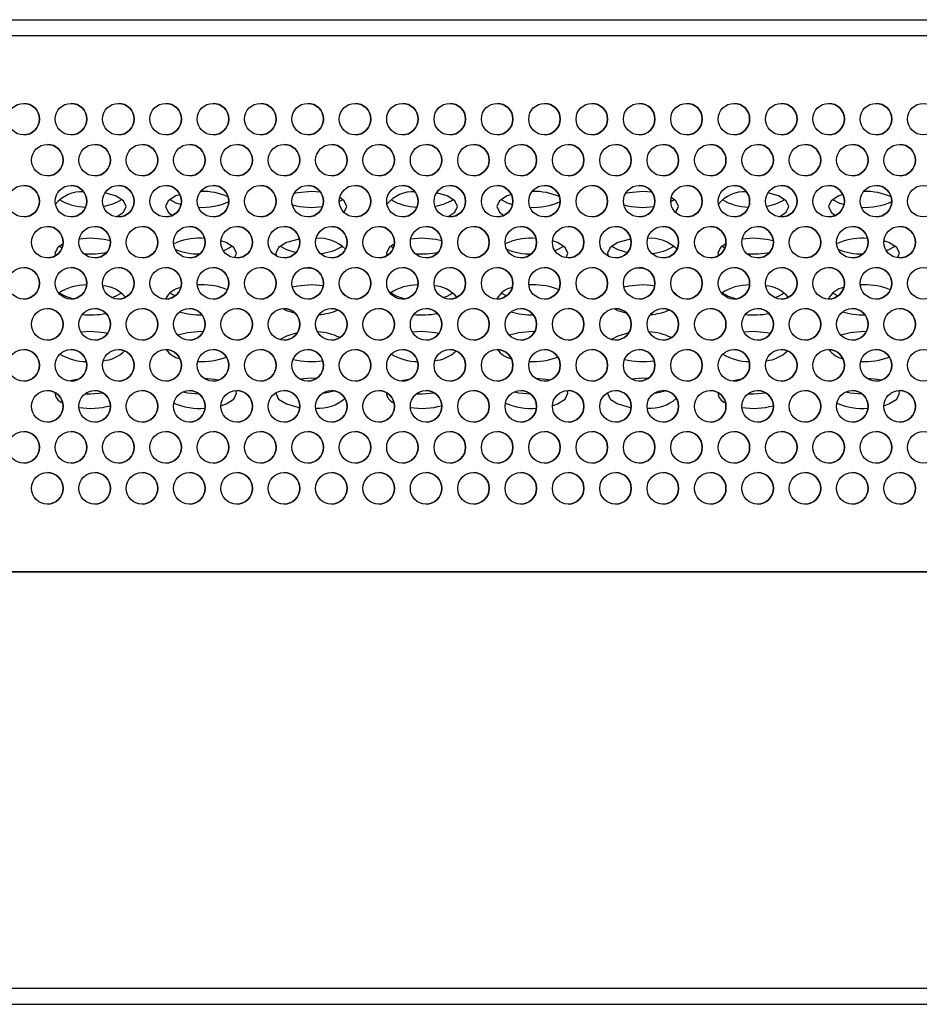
# Model space of a CAD drawing. Header units: millimetres. Extents: x 19 to 844, y 7 to 552.
# Tile 22 of 81: x 305 to 316, y 68 to 80. Entities that reach past the tile are written whole.
import ezdxf

# ---------------------------------------------------------------- set-up
doc = ezdxf.new("R2010")
doc.units = ezdxf.units.MM

msp = doc.modelspace()

# ---------------------------------------------------------------- linework, layer by layer
at = {"color": 7, "linetype": 'Continuous', "lineweight": 25}
for p, q in [((175.561, 80.087), (374.027, 80.087)), ((175.561, 79.887), (374.027, 79.887)), ((308.59, 77.902), (308.474, 77.909)), ((312.79, 77.902), (312.674, 77.909)), ((308.827, 77.782), (308.87, 77.809)), ((313.027, 77.782), (313.07, 77.809)), ((305.674, 77.317), (305.531, 77.307)), ((307.121, 77.316), (307.074, 77.317)), ((309.874, 77.317), (309.731, 77.307)), ((311.321, 77.316), (311.274, 77.317)), ((314.074, 77.317), (313.931, 77.307)), ((315.521, 77.316), (315.474, 77.317)), ((305.278, 77.218), (305.313, 77.195)), ((309.478, 77.218), (309.513, 77.195)), ((313.678, 77.218), (313.713, 77.195)), ((307.182, 76.942), (307.222, 76.947)), ((311.382, 76.942), (311.422, 76.947)), ((315.582, 76.942), (315.622, 76.947)), ((307.074, 76.726), (307.028, 76.725)), ((308.624, 76.715), (308.474, 76.726)), ((311.274, 76.726), (311.228, 76.725)), ((312.824, 76.715), (312.674, 76.726)), ((315.474, 76.726), (315.428, 76.725)), ((306.678, 76.626), (306.746, 76.587)), ((310.878, 76.626), (310.946, 76.587)), ((315.078, 76.626), (315.146, 76.587)), ((305.674, 76.134), (305.554, 76.127)), ((307.103, 76.133), (307.074, 76.134)), ((309.874, 76.134), (309.754, 76.127)), ((311.303, 76.133), (311.274, 76.134)), ((314.074, 76.134), (313.954, 76.127)), ((315.503, 76.133), (315.474, 76.134)), ((307.47, 76.034), (307.395, 76.077)), ((311.67, 76.034), (311.595, 76.077)), ((315.87, 76.034), (315.795, 76.077)), ((308.474, 75.542), (308.33, 75.532)), ((308.537, 75.54), (308.474, 75.542)), ((312.674, 75.542), (312.53, 75.532)), ((312.737, 75.54), (312.674, 75.542)), ((386.414, 73.087), (159.174, 73.087)), ((176.414, 73.087), (373.174, 73.087)), ((386.414, 67.807), (159.174, 67.807)), ((159.174, 67.607), (386.414, 67.607))]:
    msp.add_line(p, q, dxfattribs=at)
at = {"color": 7, "linetype": 'Continuous', "lineweight": 25, "flags": 128}
for points in [[(306.003, 77.589), (306.09, 77.646), (306.124, 77.719), (306.09, 77.791), (305.992, 77.853), (305.857, 77.893)], [(308.474, 77.909), (308.302, 77.894), (308.252, 77.884)], [(310.203, 77.589), (310.29, 77.646), (310.324, 77.719), (310.29, 77.791), (310.192, 77.853), (310.057, 77.893)], [(312.674, 77.909), (312.502, 77.894), (312.452, 77.884)], [(314.403, 77.589), (314.49, 77.646), (314.524, 77.719), (314.49, 77.791), (314.392, 77.853), (314.257, 77.893)], [(306.808, 77.872), (306.756, 77.853), (306.658, 77.791), (306.624, 77.719), (306.658, 77.646), (306.711, 77.606)], [(306.678, 77.809), (306.756, 77.765), (306.822, 77.743)], [(308.888, 77.644), (308.89, 77.646), (308.924, 77.719), (308.89, 77.791), (308.832, 77.834)], [(311.008, 77.872), (310.956, 77.853), (310.858, 77.791), (310.824, 77.719), (310.858, 77.646), (310.911, 77.606)], [(310.878, 77.809), (310.956, 77.765), (311.022, 77.743)], [(313.088, 77.644), (313.09, 77.646), (313.124, 77.719), (313.09, 77.791), (313.032, 77.834)], [(315.208, 77.872), (315.156, 77.853), (315.058, 77.791), (315.024, 77.719), (315.058, 77.646), (315.111, 77.606)], [(315.078, 77.809), (315.156, 77.765), (315.222, 77.743)], [(305.926, 77.285), (305.846, 77.303), (305.674, 77.317)], [(307.502, 77.069), (307.524, 77.127), (307.49, 77.2), (307.392, 77.262), (307.327, 77.284)], [(308.323, 77.306), (308.302, 77.303), (308.156, 77.262), (308.058, 77.2), (308.024, 77.127), (308.032, 77.091)], [(310.126, 77.285), (310.046, 77.303), (309.874, 77.317)], [(311.702, 77.069), (311.724, 77.127), (311.69, 77.2), (311.592, 77.262), (311.527, 77.284)], [(312.523, 77.306), (312.502, 77.303), (312.356, 77.262), (312.258, 77.2), (312.224, 77.127), (312.232, 77.091)], [(314.326, 77.285), (314.246, 77.303), (314.074, 77.317)], [(315.902, 77.069), (315.924, 77.127), (315.89, 77.2), (315.792, 77.262), (315.727, 77.284)], [(305.326, 77.247), (305.258, 77.2), (305.224, 77.127), (305.23, 77.096)], [(307.358, 77.161), (307.392, 77.174), (307.47, 77.218)], [(308.078, 77.218), (308.156, 77.174), (308.278, 77.137)], [(309.526, 77.247), (309.458, 77.2), (309.424, 77.127), (309.43, 77.096)], [(311.558, 77.161), (311.592, 77.174), (311.67, 77.218)], [(312.278, 77.218), (312.356, 77.174), (312.478, 77.137)], [(313.726, 77.247), (313.658, 77.2), (313.624, 77.127), (313.63, 77.096)], [(315.758, 77.161), (315.792, 77.174), (315.87, 77.218)], [(308.377, 76.941), (308.474, 76.937), (308.49, 76.937)], [(312.577, 76.941), (312.674, 76.937), (312.69, 76.937)], [(308.474, 76.726), (308.302, 76.711), (308.233, 76.696)], [(312.674, 76.726), (312.502, 76.711), (312.433, 76.696)], [(305.278, 76.626), (305.356, 76.582), (305.458, 76.55)], [(305.945, 76.565), (305.992, 76.582), (306.07, 76.626)], [(308.907, 76.587), (308.89, 76.608), (308.87, 76.626)], [(309.478, 76.626), (309.556, 76.582), (309.658, 76.55)], [(310.145, 76.565), (310.192, 76.582), (310.27, 76.626)], [(313.107, 76.587), (313.09, 76.608), (313.07, 76.626)], [(313.678, 76.626), (313.756, 76.582), (313.858, 76.55)], [(314.345, 76.565), (314.392, 76.582), (314.47, 76.626)], [(308.105, 76.426), (308.156, 76.401), (308.271, 76.366)], [(312.305, 76.426), (312.356, 76.401), (312.471, 76.366)], [(305.889, 76.111), (305.846, 76.119), (305.674, 76.134)], [(307.074, 76.134), (306.902, 76.119), (306.783, 76.089)], [(310.089, 76.111), (310.046, 76.119), (309.874, 76.134)], [(311.274, 76.134), (311.102, 76.119), (310.983, 76.089)], [(314.289, 76.111), (314.246, 76.119), (314.074, 76.134)], [(315.474, 76.134), (315.302, 76.119), (315.183, 76.089)], [(308.294, 76.118), (308.156, 76.078), (308.078, 76.034)], [(312.494, 76.118), (312.356, 76.078), (312.278, 76.034)], [(305.521, 75.531), (305.502, 75.528), (305.416, 75.508)], [(307.292, 75.518), (307.246, 75.528), (307.115, 75.541)], [(309.721, 75.531), (309.702, 75.528), (309.616, 75.508)], [(311.492, 75.518), (311.446, 75.528), (311.315, 75.541)], [(313.921, 75.531), (313.902, 75.528), (313.816, 75.508)], [(315.692, 75.518), (315.646, 75.528), (315.515, 75.541)], [(307.327, 75.195), (307.392, 75.218), (307.49, 75.279), (307.524, 75.352), (307.516, 75.387)], [(308.614, 75.353), (308.646, 75.358), (308.756, 75.385)], [(311.527, 75.195), (311.592, 75.218), (311.69, 75.279), (311.724, 75.352), (311.716, 75.387)], [(312.814, 75.353), (312.846, 75.358), (312.956, 75.385)], [(315.727, 75.195), (315.792, 75.218), (315.89, 75.279), (315.924, 75.352), (315.916, 75.387)], [(305.604, 75.345), (305.674, 75.343), (305.835, 75.356)], [(306.844, 75.37), (306.902, 75.358), (307.052, 75.343)], [(308.024, 75.359), (308.024, 75.352), (308.058, 75.279), (308.156, 75.218), (308.302, 75.176), (308.326, 75.172)], [(309.804, 75.345), (309.874, 75.343), (310.035, 75.356)], [(311.044, 75.37), (311.102, 75.358), (311.252, 75.343)], [(312.224, 75.359), (312.224, 75.352), (312.258, 75.279), (312.356, 75.218), (312.502, 75.176), (312.526, 75.172)], [(314.004, 75.345), (314.074, 75.343), (314.235, 75.356)], [(315.244, 75.37), (315.302, 75.358), (315.452, 75.343)]]:
    msp.add_lwpolyline(points, dxfattribs=at)
at = {"color": 7, "linetype": 'Continuous', "lineweight": 25}
for centre in [(304.827, 78.827), (305.427, 78.827), (306.027, 78.827), (306.627, 78.827), (307.227, 78.827), (307.827, 78.827), (308.427, 78.827), (309.027, 78.827), (309.627, 78.827), (310.227, 78.827), (310.827, 78.827), (311.427, 78.827), (312.027, 78.827), (312.627, 78.827), (313.227, 78.827), (313.827, 78.827), (314.427, 78.827), (315.027, 78.827), (315.627, 78.827), (316.227, 78.827), (305.127, 78.307), (305.727, 78.307), (306.327, 78.307), (306.927, 78.307), (307.527, 78.307), (308.127, 78.307), (308.727, 78.307), (309.327, 78.307), (309.927, 78.307), (310.527, 78.307), (311.127, 78.307), (311.727, 78.307), (312.327, 78.307), (312.927, 78.307), (313.527, 78.307), (314.127, 78.307), (314.727, 78.307), (315.327, 78.307), (315.927, 78.307), (304.827, 77.787), (305.427, 77.787), (306.027, 77.787), (306.627, 77.787), (307.227, 77.787), (307.827, 77.787), (308.427, 77.787), (309.027, 77.787), (309.627, 77.787), (310.227, 77.787), (310.827, 77.787), (311.427, 77.787), (312.027, 77.787), (312.627, 77.787), (313.227, 77.787), (313.827, 77.787), (314.427, 77.787), (315.027, 77.787), (315.627, 77.787), (316.227, 77.787), (305.127, 77.267), (305.727, 77.267), (306.327, 77.267), (306.927, 77.267), (307.527, 77.267), (308.127, 77.267), (308.727, 77.267), (309.327, 77.267), (309.927, 77.267), (310.527, 77.267), (311.127, 77.267), (311.727, 77.267), (312.327, 77.267), (312.927, 77.267), (313.527, 77.267), (314.127, 77.267), (314.727, 77.267), (315.327, 77.267), (315.927, 77.267), (304.827, 76.747), (305.427, 76.747), (306.027, 76.747), (306.627, 76.747), (307.227, 76.747), (307.827, 76.747), (308.427, 76.747), (309.027, 76.747), (309.627, 76.747), (310.227, 76.747), (310.827, 76.747), (311.427, 76.747), (312.027, 76.747), (312.627, 76.747), (313.227, 76.747), (313.827, 76.747), (314.427, 76.747), (315.027, 76.747), (315.627, 76.747), (316.227, 76.747), (305.127, 76.227), (305.727, 76.227), (306.327, 76.227), (306.927, 76.227), (307.527, 76.227), (308.127, 76.227), (308.727, 76.227), (309.327, 76.227), (309.927, 76.227), (310.527, 76.227), (311.127, 76.227), (311.727, 76.227), (312.327, 76.227), (312.927, 76.227), (313.527, 76.227), (314.127, 76.227), (314.727, 76.227), (315.327, 76.227), (315.927, 76.227), (304.827, 75.707), (305.427, 75.707), (306.027, 75.707), (306.627, 75.707), (307.227, 75.707), (307.827, 75.707), (308.427, 75.707), (309.027, 75.707), (309.627, 75.707), (310.227, 75.707), (310.827, 75.707), (311.427, 75.707), (312.027, 75.707), (312.627, 75.707), (313.227, 75.707), (313.827, 75.707), (314.427, 75.707), (315.027, 75.707), (315.627, 75.707), (316.227, 75.707), (305.127, 75.187), (305.727, 75.187), (306.327, 75.187), (306.927, 75.187), (307.527, 75.187), (308.127, 75.187), (308.727, 75.187), (309.327, 75.187), (309.927, 75.187), (310.527, 75.187), (311.127, 75.187), (311.727, 75.187), (312.327, 75.187), (312.927, 75.187), (313.527, 75.187), (314.127, 75.187), (314.727, 75.187), (315.327, 75.187), (315.927, 75.187), (304.827, 74.667), (305.427, 74.667), (306.027, 74.667), (306.627, 74.667), (307.227, 74.667), (307.827, 74.667), (308.427, 74.667), (309.027, 74.667), (309.627, 74.667), (310.227, 74.667), (310.827, 74.667), (311.427, 74.667), (312.027, 74.667), (312.627, 74.667), (313.227, 74.667), (313.827, 74.667), (314.427, 74.667), (315.027, 74.667), (315.627, 74.667), (316.227, 74.667), (305.127, 74.147), (305.727, 74.147), (306.327, 74.147), (306.927, 74.147), (307.527, 74.147), (308.127, 74.147), (308.727, 74.147), (309.327, 74.147), (309.927, 74.147), (310.527, 74.147), (311.127, 74.147), (311.727, 74.147), (312.327, 74.147), (312.927, 74.147), (313.527, 74.147), (314.127, 74.147), (314.727, 74.147), (315.327, 74.147), (315.927, 74.147)]:
    msp.add_circle(centre, 0.2, dxfattribs=at)
for centre, radius, start, end in [((304.827, 78.827), 0.2, 0, 90), ((305.427, 78.827), 0.2, 360, 90), ((306.027, 78.827), 0.2, 0, 90), ((306.627, 78.827), 0.2, 0, 90), ((307.227, 78.827), 0.2, 0, 90), ((307.827, 78.827), 0.2, 0, 90), ((308.427, 78.827), 0.2, 0, 90), ((309.027, 78.827), 0.2, 0, 90), ((309.627, 78.827), 0.2, 0, 90), ((310.227, 78.827), 0.2, 0, 90), ((310.827, 78.827), 0.2, 0, 90), ((311.427, 78.827), 0.2, 360, 90), ((312.027, 78.827), 0.2, 0, 90), ((312.627, 78.827), 0.2, 0, 90), ((313.227, 78.827), 0.2, 0, 90), ((313.827, 78.827), 0.2, 0, 90), ((314.427, 78.827), 0.2, 0, 90), ((315.027, 78.827), 0.2, 0, 90), ((315.627, 78.827), 0.2, 0, 90), ((304.827, 78.827), 0.2, 270, 0), ((305.427, 78.827), 0.2, 270, 360), ((306.027, 78.827), 0.2, 270, 0), ((306.627, 78.827), 0.2, 270, 0), ((307.227, 78.827), 0.2, 270, 0), ((307.827, 78.827), 0.2, 270, 0), ((308.427, 78.827), 0.2, 270, 0), ((309.027, 78.827), 0.2, 270, 0), ((309.627, 78.827), 0.2, 270, 0), ((310.227, 78.827), 0.2, 270, 0), ((310.827, 78.827), 0.2, 270, 0), ((311.427, 78.827), 0.2, 270, 360), ((312.027, 78.827), 0.2, 270, 0), ((312.627, 78.827), 0.2, 270, 0), ((313.227, 78.827), 0.2, 270, 0), ((313.827, 78.827), 0.2, 270, 0), ((314.427, 78.827), 0.2, 270, 0), ((315.027, 78.827), 0.2, 270, 0), ((315.627, 78.827), 0.2, 270, 0), ((305.127, 78.307), 0.2, 0, 90), ((305.727, 78.307), 0.2, 0, 90), ((306.327, 78.307), 0.2, 0, 90), ((306.927, 78.307), 0.2, 0, 90), ((307.527, 78.307), 0.2, 0, 90), ((308.127, 78.307), 0.2, 0, 90), ((308.727, 78.307), 0.2, 0, 90), ((309.327, 78.307), 0.2, 0, 90), ((309.927, 78.307), 0.2, 0, 90), ((310.527, 78.307), 0.2, 0, 90), ((311.127, 78.307), 0.2, 0, 90), ((311.727, 78.307), 0.2, 0, 90), ((312.327, 78.307), 0.2, 0, 90), ((312.927, 78.307), 0.2, 0, 90), ((313.527, 78.307), 0.2, 0, 90), ((314.127, 78.307), 0.2, 0, 90), ((314.727, 78.307), 0.2, 0, 90), ((315.327, 78.307), 0.2, 0, 90), ((315.927, 78.307), 0.2, 360, 90), ((305.127, 78.307), 0.2, 270, 0), ((305.727, 78.307), 0.2, 270, 0), ((306.327, 78.307), 0.2, 270, 0), ((306.927, 78.307), 0.2, 270, 0), ((307.527, 78.307), 0.2, 270, 0), ((308.127, 78.307), 0.2, 270, 0), ((308.727, 78.307), 0.2, 270, 0), ((309.327, 78.307), 0.2, 270, 0), ((309.927, 78.307), 0.2, 270, 0), ((310.527, 78.307), 0.2, 270, 0), ((311.127, 78.307), 0.2, 270, 0), ((311.727, 78.307), 0.2, 270, 0), ((312.327, 78.307), 0.2, 270, 0), ((312.927, 78.307), 0.2, 270, 0), ((313.527, 78.307), 0.2, 270, 0), ((314.127, 78.307), 0.2, 270, 0), ((314.727, 78.307), 0.2, 270, 0), ((315.327, 78.307), 0.2, 270, 0), ((315.927, 78.307), 0.2, 270, 360), ((304.827, 77.787), 0.2, 0, 90), ((305.564, 77.472), 0.434, 86.759, 140.1235), ((305.427, 77.787), 0.2, 0, 90), ((306.027, 77.787), 0.2, 0, 90), ((306.627, 77.787), 0.2, 0, 90), ((307.105, 77.159), 0.751, 65.244, 92.3812), ((307.227, 77.787), 0.2, 360, 90), ((307.827, 77.787), 0.2, 0, 90), ((308.427, 77.787), 0.2, 0, 90), ((309.027, 77.787), 0.2, 0, 90), ((309.764, 77.472), 0.434, 86.7583, 140.1245), ((309.627, 77.787), 0.2, 0, 90), ((310.227, 77.787), 0.2, 0, 90), ((310.827, 77.787), 0.2, 0, 90), ((311.305, 77.159), 0.751, 65.2438, 92.3814), ((311.427, 77.787), 0.2, 0, 90), ((312.027, 77.787), 0.2, 0, 90), ((312.627, 77.787), 0.2, 0, 90), ((313.227, 77.787), 0.2, 360, 90), ((313.964, 77.472), 0.434, 86.7583, 140.1245), ((313.827, 77.787), 0.2, 0, 90), ((314.427, 77.787), 0.2, 0, 90), ((315.027, 77.787), 0.2, 360, 90), ((315.505, 77.159), 0.751, 65.2438, 92.3814), ((315.627, 77.787), 0.2, 0, 90), ((304.827, 77.787), 0.2, 270, 0), ((305.618, 78.35), 0.638, 237.8729, 269.4536), ((305.427, 77.787), 0.2, 270, 0), ((305.758, 78.29), 0.573, 277.9615, 302.932), ((306.027, 77.787), 0.2, 270, 0), ((306.627, 77.787), 0.2, 270, 0), ((307.091, 78.517), 0.808, 266.5356, 294.5504), ((307.227, 77.787), 0.2, 270, 360), ((307.827, 77.787), 0.2, 270, 0), ((308.427, 77.787), 0.2, 270, 0), ((309.027, 77.787), 0.2, 270, 0), ((309.818, 78.35), 0.638, 237.8729, 269.4536), ((309.627, 77.787), 0.2, 270, 0), ((309.958, 78.29), 0.573, 277.9615, 302.932), ((310.227, 77.787), 0.2, 270, 0), ((310.827, 77.787), 0.2, 270, 0), ((311.291, 78.517), 0.808, 266.5355, 294.5505), ((311.427, 77.787), 0.2, 270, 0), ((312.027, 77.787), 0.2, 270, 0), ((312.627, 77.787), 0.2, 270, 0), ((313.227, 77.787), 0.2, 270, 360), ((314.018, 78.35), 0.638, 237.8729, 269.4536), ((313.827, 77.787), 0.2, 270, 0), ((314.158, 78.29), 0.573, 277.9596, 302.9334), ((314.427, 77.787), 0.2, 270, 0), ((315.027, 77.787), 0.2, 270, 360), ((315.491, 78.517), 0.808, 266.5355, 294.5505), ((315.627, 77.787), 0.2, 270, 0), ((308.475, 78.696), 0.987, 255.7984, 278.1635), ((312.675, 78.696), 0.987, 255.7984, 278.1635), ((305.127, 77.267), 0.2, 0, 90), ((305.727, 77.267), 0.2, 0, 90), ((306.327, 77.267), 0.2, 360, 90), ((306.927, 77.267), 0.2, 0, 90), ((307.527, 77.267), 0.2, 0, 90), ((308.127, 77.267), 0.2, 0, 90), ((308.727, 77.267), 0.2, 0, 90), ((309.327, 77.267), 0.2, 0, 90), ((309.927, 77.267), 0.2, 0, 90), ((310.527, 77.267), 0.2, 0, 90), ((311.127, 77.267), 0.2, 0, 90), ((311.727, 77.267), 0.2, 0, 90), ((312.327, 77.267), 0.2, 0, 90), ((312.927, 77.267), 0.2, 0, 90), ((313.527, 77.267), 0.2, 0, 90), ((314.127, 77.267), 0.2, 0, 90), ((314.727, 77.267), 0.2, 0, 90), ((315.327, 77.267), 0.2, 0, 90), ((315.927, 77.267), 0.2, 0, 90), ((305.127, 77.267), 0.2, 270, 0), ((305.727, 77.267), 0.2, 270, 0), ((306.327, 77.267), 0.2, 270, 360), ((307.043, 76.568), 0.749, 87.6037, 114.8586), ((306.927, 77.267), 0.2, 270, 0), ((307.527, 77.267), 0.2, 270, 0), ((308.127, 77.267), 0.2, 270, 0), ((308.566, 76.826), 0.491, 46.1053, 93.9352), ((308.727, 77.267), 0.2, 270, 0), ((309.327, 77.267), 0.2, 270, 0), ((309.927, 77.267), 0.2, 270, 0), ((310.527, 77.267), 0.2, 270, 0), ((311.243, 76.568), 0.749, 87.6037, 114.8586), ((311.127, 77.267), 0.2, 270, 0), ((311.727, 77.267), 0.2, 270, 0), ((312.327, 77.267), 0.2, 270, 0), ((312.766, 76.826), 0.491, 46.1051, 93.9354), ((312.927, 77.267), 0.2, 270, 0), ((313.527, 77.267), 0.2, 270, 0), ((314.127, 77.267), 0.2, 270, 0), ((314.727, 77.267), 0.2, 270, 0), ((315.443, 76.568), 0.749, 87.6037, 114.8586), ((315.327, 77.267), 0.2, 270, 0), ((315.927, 77.267), 0.2, 270, 0), ((305.675, 78.118), 1, 265.1467, 281.8729), ((307.044, 77.886), 0.768, 247.3911, 271.2115), ((308.544, 77.73), 0.607, 274.1117, 302.491), ((309.875, 78.118), 1, 265.1471, 281.8724), ((311.244, 77.886), 0.768, 247.3911, 271.2115), ((312.744, 77.73), 0.607, 274.1121, 302.4905), ((314.075, 78.118), 1, 265.1467, 281.8729), ((315.444, 77.886), 0.768, 247.3911, 271.2115), ((304.827, 76.747), 0.2, 0, 90), ((305.427, 76.747), 0.2, 360, 90), ((306.027, 76.747), 0.2, 0, 90), ((306.627, 76.747), 0.2, 0, 90), ((307.227, 76.747), 0.2, 0, 90), ((307.827, 76.747), 0.2, 0, 90), ((308.427, 76.747), 0.2, 0, 90), ((309.027, 76.747), 0.2, 360, 90), ((309.627, 76.747), 0.2, 0, 90), ((310.227, 76.747), 0.2, 0, 90), ((310.827, 76.747), 0.2, 0, 90), ((311.427, 76.747), 0.2, 0, 90), ((312.027, 76.747), 0.2, 0, 90), ((312.627, 76.747), 0.2, 0, 90), ((313.227, 76.747), 0.2, 0, 90), ((313.827, 76.747), 0.2, 0, 90), ((314.427, 76.747), 0.2, 0, 90), ((315.027, 76.747), 0.2, 0, 90), ((315.627, 76.747), 0.2, 0, 90), ((304.827, 76.747), 0.2, 270, 0), ((305.619, 76.091), 0.634, 89.452, 123.2406), ((305.427, 76.747), 0.2, 270, 360), ((305.809, 76.315), 0.399, 39.4889, 87.0038), ((306.027, 76.747), 0.2, 270, 0), ((306.859, 76.436), 0.259, 98.8228, 154.5821), ((306.627, 76.747), 0.2, 270, 0), ((307.103, 75.961), 0.765, 66.5414, 92.1912), ((307.227, 76.747), 0.2, 270, 0), ((307.827, 76.747), 0.2, 270, 0), ((308.427, 76.747), 0.2, 270, 0), ((309.027, 76.747), 0.2, 270, 360), ((309.819, 76.091), 0.634, 89.452, 123.2408), ((309.627, 76.747), 0.2, 270, 0), ((310.009, 76.315), 0.399, 39.4889, 87.0038), ((310.227, 76.747), 0.2, 270, 0), ((311.059, 76.436), 0.259, 98.8228, 154.5821), ((310.827, 76.747), 0.2, 270, 0), ((311.303, 75.961), 0.765, 66.5414, 92.1912), ((311.427, 76.747), 0.2, 270, 0), ((312.027, 76.747), 0.2, 270, 0), ((312.627, 76.747), 0.2, 270, 0), ((313.227, 76.747), 0.2, 270, 0), ((314.019, 76.091), 0.634, 89.452, 123.2408), ((313.827, 76.747), 0.2, 270, 0), ((314.209, 76.315), 0.399, 39.4878, 87.0048), ((314.427, 76.747), 0.2, 270, 0), ((315.259, 76.436), 0.259, 98.8228, 154.5821), ((315.027, 76.747), 0.2, 270, 0), ((315.503, 75.961), 0.765, 66.5431, 92.1896), ((315.627, 76.747), 0.2, 270, 0), ((305.127, 76.227), 0.2, 0, 90), ((305.727, 76.227), 0.2, 0, 90), ((306.327, 76.227), 0.2, 0, 90), ((307.069, 77.286), 0.941, 253.4977, 271.1572), ((306.927, 76.227), 0.2, 0, 90), ((307.527, 76.227), 0.2, 0, 90), ((308.127, 76.227), 0.2, 360, 90), ((308.522, 77.057), 0.709, 273.7023, 293.9704), ((308.727, 76.227), 0.2, 0, 90), ((309.327, 76.227), 0.2, 0, 90), ((309.927, 76.227), 0.2, 0, 90), ((310.527, 76.227), 0.2, 0, 90), ((311.269, 77.286), 0.941, 253.4977, 271.1572), ((311.127, 76.227), 0.2, 0, 90), ((311.727, 76.227), 0.2, 0, 90), ((312.327, 76.227), 0.2, 0, 90), ((312.722, 77.057), 0.709, 273.7023, 293.9704), ((312.927, 76.227), 0.2, 0, 90), ((313.527, 76.227), 0.2, 0, 90), ((314.127, 76.227), 0.2, 0, 90), ((314.727, 76.227), 0.2, 0, 90), ((315.469, 77.286), 0.941, 253.4977, 271.1572), ((315.327, 76.227), 0.2, 0, 90), ((315.927, 76.227), 0.2, 0, 90), ((305.674, 77.351), 1.006, 264.0002, 281.3598), ((309.874, 77.351), 1.006, 264.0002, 281.3598), ((314.074, 77.351), 1.006, 264.0002, 281.3598), ((305.127, 76.227), 0.2, 270, 0), ((305.727, 76.227), 0.2, 270, 0), ((306.327, 76.227), 0.2, 270, 0), ((306.927, 76.227), 0.2, 270, 0), ((307.527, 76.227), 0.2, 270, 0), ((308.127, 76.227), 0.2, 270, 360), ((308.524, 75.443), 0.688, 63.3042, 87.7156), ((308.727, 76.227), 0.2, 270, 0), ((309.327, 76.227), 0.2, 270, 0), ((309.927, 76.227), 0.2, 270, 0), ((310.527, 76.227), 0.2, 270, 0), ((311.127, 76.227), 0.2, 270, 0), ((311.727, 76.227), 0.2, 270, 0), ((312.327, 76.227), 0.2, 270, 0), ((312.724, 75.443), 0.688, 63.3052, 87.7149), ((312.927, 76.227), 0.2, 270, 0), ((313.527, 76.227), 0.2, 270, 0), ((314.127, 76.227), 0.2, 270, 0), ((314.727, 76.227), 0.2, 270, 0), ((315.327, 76.227), 0.2, 270, 0), ((315.927, 76.227), 0.2, 270, 0), ((304.827, 75.707), 0.2, 0, 90), ((305.427, 75.707), 0.2, 360, 90), ((305.801, 76.196), 0.432, 274.5227, 314.9328), ((306.027, 75.707), 0.2, 0, 90), ((306.627, 75.707), 0.2, 0, 90), ((306.867, 76.069), 0.285, 214.5869, 258.2061), ((307.227, 75.707), 0.2, 0, 90), ((307.827, 75.707), 0.2, 0, 90), ((308.427, 75.707), 0.2, 0, 90), ((309.027, 75.707), 0.2, 0, 90), ((309.627, 75.707), 0.2, 0, 90), ((310.001, 76.196), 0.432, 274.5224, 314.9331), ((310.227, 75.707), 0.2, 0, 90), ((310.827, 75.707), 0.2, 360, 90), ((311.067, 76.069), 0.285, 214.5876, 258.2063), ((311.427, 75.707), 0.2, 0, 90), ((312.027, 75.707), 0.2, 0, 90), ((312.627, 75.707), 0.2, 0, 90), ((313.227, 75.707), 0.2, 0, 90), ((313.827, 75.707), 0.2, 0, 90), ((314.201, 76.196), 0.432, 274.5224, 314.9331), ((314.427, 75.707), 0.2, 0, 90), ((315.027, 75.707), 0.2, 0, 90), ((315.267, 76.069), 0.285, 214.5876, 258.2063), ((315.627, 75.707), 0.2, 0, 90), ((305.622, 76.41), 0.655, 239.0243, 269.9148), ((307.087, 76.599), 0.846, 266.2797, 291.5097), ((308.475, 76.744), 0.991, 256.3558, 278.3563), ((309.822, 76.41), 0.655, 239.024, 269.9148), ((311.287, 76.599), 0.846, 266.2797, 291.5097), ((312.675, 76.744), 0.991, 256.3558, 278.3563), ((314.022, 76.41), 0.655, 239.024, 269.9151), ((315.487, 76.599), 0.846, 266.2796, 291.5099), ((304.827, 75.707), 0.2, 270, 0), ((305.427, 75.707), 0.2, 270, 360), ((306.027, 75.707), 0.2, 270, 0), ((306.627, 75.707), 0.2, 270, 0), ((307.227, 75.707), 0.2, 270, 0), ((307.827, 75.707), 0.2, 270, 0), ((308.427, 75.707), 0.2, 270, 0), ((309.027, 75.707), 0.2, 270, 0), ((309.627, 75.707), 0.2, 270, 0), ((310.227, 75.707), 0.2, 270, 0), ((310.827, 75.707), 0.2, 270, 360), ((311.427, 75.707), 0.2, 270, 0), ((312.027, 75.707), 0.2, 270, 0), ((312.627, 75.707), 0.2, 270, 0), ((313.227, 75.707), 0.2, 270, 0), ((313.827, 75.707), 0.2, 270, 0), ((314.427, 75.707), 0.2, 270, 0), ((315.027, 75.707), 0.2, 270, 0), ((315.627, 75.707), 0.2, 270, 0), ((305.127, 75.187), 0.2, 0, 90), ((305.727, 75.187), 0.2, 0, 90), ((306.327, 75.187), 0.2, 0, 90), ((306.927, 75.187), 0.2, 0, 90), ((307.527, 75.187), 0.2, 0, 90), ((308.127, 75.187), 0.2, 0, 90), ((308.727, 75.187), 0.2, 0, 90), ((309.327, 75.187), 0.2, 0, 90), ((309.927, 75.187), 0.2, 360, 90), ((310.527, 75.187), 0.2, 0, 90), ((311.127, 75.187), 0.2, 0, 90), ((311.727, 75.187), 0.2, 0, 90), ((312.327, 75.187), 0.2, 0, 90), ((312.927, 75.187), 0.2, 0, 90), ((313.527, 75.187), 0.2, 0, 90), ((314.127, 75.187), 0.2, 0, 90), ((314.727, 75.187), 0.2, 0, 90), ((315.327, 75.187), 0.2, 0, 90), ((315.927, 75.187), 0.2, 0, 90), ((305.358, 75.362), 0.134, 180.2263, 253.9237), ((308.561, 75.676), 0.514, 266.3876, 311.1798), ((309.558, 75.362), 0.134, 180.2173, 253.9327), ((312.761, 75.676), 0.514, 266.3896, 311.1775), ((313.758, 75.362), 0.134, 180.2173, 253.9327), ((305.127, 75.187), 0.2, 270, 0), ((305.673, 76.142), 0.981, 261.4455, 284.9723), ((305.727, 75.187), 0.2, 270, 0), ((306.327, 75.187), 0.2, 270, 0), ((307.06, 75.988), 0.828, 246.5512, 274.4901), ((306.927, 75.187), 0.2, 270, 0), ((307.527, 75.187), 0.2, 270, 0), ((308.127, 75.187), 0.2, 270, 0), ((308.727, 75.187), 0.2, 270, 0), ((309.327, 75.187), 0.2, 270, 0), ((309.873, 76.142), 0.981, 261.4455, 284.9723), ((309.927, 75.187), 0.2, 270, 360), ((310.527, 75.187), 0.2, 270, 0), ((311.26, 75.988), 0.828, 246.5518, 274.4895), ((311.127, 75.187), 0.2, 270, 0), ((311.727, 75.187), 0.2, 270, 0), ((312.327, 75.187), 0.2, 270, 0), ((312.927, 75.187), 0.2, 270, 0), ((313.527, 75.187), 0.2, 270, 0), ((314.073, 76.142), 0.981, 261.4455, 284.9723), ((314.127, 75.187), 0.2, 270, 0), ((314.727, 75.187), 0.2, 270, 0), ((315.46, 75.988), 0.828, 246.5518, 274.4895), ((315.327, 75.187), 0.2, 270, 0), ((315.927, 75.187), 0.2, 270, 0), ((304.827, 74.667), 0.2, 0, 90), ((305.427, 74.667), 0.2, 0, 90), ((306.027, 74.667), 0.2, 0, 90), ((306.627, 74.667), 0.2, 0, 90), ((307.227, 74.667), 0.2, 360, 90), ((307.827, 74.667), 0.2, 0, 90), ((308.427, 74.667), 0.2, 0, 90), ((309.027, 74.667), 0.2, 360, 90), ((309.627, 74.667), 0.2, 0, 90), ((310.227, 74.667), 0.2, 0, 90), ((310.827, 74.667), 0.2, 0, 90), ((311.427, 74.667), 0.2, 0, 90), ((312.027, 74.667), 0.2, 0, 90), ((312.627, 74.667), 0.2, 360, 90), ((313.227, 74.667), 0.2, 0, 90), ((313.827, 74.667), 0.2, 0, 90), ((314.427, 74.667), 0.2, 0, 90), ((315.027, 74.667), 0.2, 0, 90), ((315.627, 74.667), 0.2, 0, 90), ((304.827, 74.667), 0.2, 270, 0), ((305.427, 74.667), 0.2, 270, 0), ((306.027, 74.667), 0.2, 270, 0), ((306.627, 74.667), 0.2, 270, 0), ((307.227, 74.667), 0.2, 270, 360), ((307.827, 74.667), 0.2, 270, 0), ((308.427, 74.667), 0.2, 270, 0), ((309.027, 74.667), 0.2, 270, 360), ((309.627, 74.667), 0.2, 270, 0), ((310.227, 74.667), 0.2, 270, 0), ((310.827, 74.667), 0.2, 270, 0), ((311.427, 74.667), 0.2, 270, 0), ((312.027, 74.667), 0.2, 270, 0), ((312.627, 74.667), 0.2, 270, 360), ((313.227, 74.667), 0.2, 270, 0), ((313.827, 74.667), 0.2, 270, 0), ((314.427, 74.667), 0.2, 270, 0), ((315.027, 74.667), 0.2, 270, 0), ((315.627, 74.667), 0.2, 270, 0), ((305.127, 74.147), 0.2, 0, 90), ((305.727, 74.147), 0.2, 0, 90), ((306.327, 74.147), 0.2, 360, 90), ((306.927, 74.147), 0.2, 0, 90), ((307.527, 74.147), 0.2, 0, 90), ((308.127, 74.147), 0.2, 360, 90), ((308.727, 74.147), 0.2, 0, 90), ((309.327, 74.147), 0.2, 0, 90), ((309.927, 74.147), 0.2, 0, 90), ((310.527, 74.147), 0.2, 0, 90), ((311.127, 74.147), 0.2, 0, 90), ((311.727, 74.147), 0.2, 0, 90), ((312.327, 74.147), 0.2, 0, 90), ((312.927, 74.147), 0.2, 0, 90), ((313.527, 74.147), 0.2, 0, 90), ((314.127, 74.147), 0.2, 0, 90), ((314.727, 74.147), 0.2, 0, 90), ((315.327, 74.147), 0.2, 0, 90), ((315.927, 74.147), 0.2, 0, 90), ((305.127, 74.147), 0.2, 270, 0), ((305.727, 74.147), 0.2, 270, 0), ((306.327, 74.147), 0.2, 270, 360), ((306.927, 74.147), 0.2, 270, 0), ((307.527, 74.147), 0.2, 270, 0), ((308.127, 74.147), 0.2, 270, 360), ((308.727, 74.147), 0.2, 270, 0), ((309.327, 74.147), 0.2, 270, 0), ((309.927, 74.147), 0.2, 270, 0), ((310.527, 74.147), 0.2, 270, 0), ((311.127, 74.147), 0.2, 270, 0), ((311.727, 74.147), 0.2, 270, 0), ((312.327, 74.147), 0.2, 270, 0), ((312.927, 74.147), 0.2, 270, 0), ((313.527, 74.147), 0.2, 270, 0), ((314.127, 74.147), 0.2, 270, 0), ((314.727, 74.147), 0.2, 270, 0), ((315.327, 74.147), 0.2, 270, 0), ((315.927, 74.147), 0.2, 270, 0)]:
    msp.add_arc(centre, radius, start, end, dxfattribs=at)

doc.saveas('drawing.dxf')
